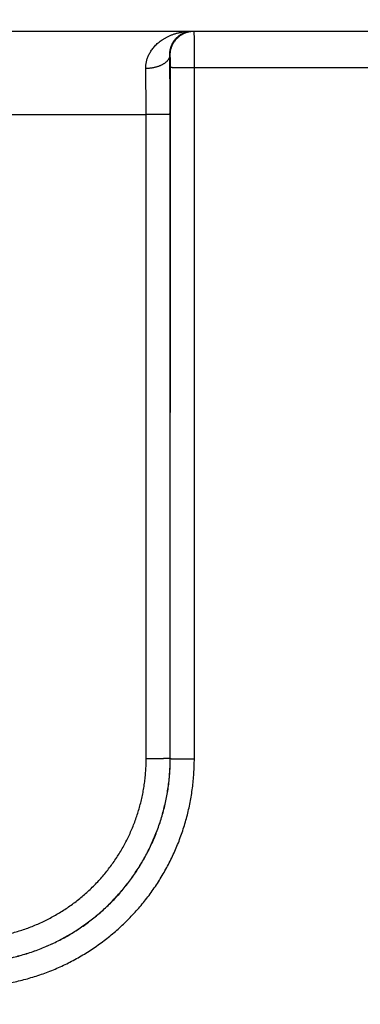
# Model space of a CAD drawing. Header units: inches. Extents: x 0 to 34, y 0 to 22.
# Tile 45 of 105: x 19.545 to 19.829, y 10.151 to 10.971. Entities that reach past the tile are written whole.
import ezdxf

# ---------------------------------------------------------------- set-up
doc = ezdxf.new("R2010")
doc.units = ezdxf.units.IN
doc.header["$LTSCALE"] = 1.87
doc.header["$MEASUREMENT"] = 0
doc.layers.get('0').update_dxf_attribs({"linetype": 'CONTINUOUS'})
doc.layers.add('DIMENSIONS', color=7, linetype='CONTINUOUS')
doc.styles.get("Standard").update_dxf_attribs({"font": 'txt', "width": 0.8})
doc.dimstyles.new('DIMSTYLE_1', dxfattribs={"dimtxt": 0.125, "dimasz": 0.18, "dimexe": 0.18, "dimexo": 0.0625, "dimgap": 0.09, "dimtad": 0, "dimtih": 1, "dimtoh": 1, "dimdec": 3, "dimzin": 4, "dimdsep": 46, "dimtxsty": 'STANDARD', "dimblk": '_FILLED', "dimblk1": '_FILLED', "dimblk2": '_FILLED', "dimcen": 0.09, "dimadec": 0, "dimazin": 0, "dimtp": 0.01, "dimtm": 0.01, "dimtfac": 1, "dimtdec": 3, "dimtofl": 0, "dimtmove": 0, "dimatfit": 3, "dimldrblk": '_FILLED', "dimfxl": 1, "dimtolj": 1, "dimtzin": 4, "dimarcsym": 0})

# ---------------------------------------------------------------- blocks, each defined once
blk = doc.blocks.new('_FILLED')
at = {"color": 0, "linetype": 'BYBLOCK'}
blk.add_solid([(0, 0), (-1, 0.1736), (-1, -0.1736)], dxfattribs=at)
blk = doc.blocks.new('*D5')
at = {"layer": 'DIMENSIONS', "color": 2, "linetype": 'CONTINUOUS'}
for p, q in [((21.00425, 10.9941), (21.00425, 12.58607)), ((21.18205, 9.53697), (21.18205, 12.58607)), ((21.00425, 12.46107), (20.61884, 12.46107)), ((21.18205, 12.46107), (21.54205, 12.46107))]:
    blk.add_line(p, q, dxfattribs=at)
at = {"layer": 'DIMENSIONS', "color": 2, "linetype": 'CONTINUOUS', "xscale": 0.18, "yscale": 0.18, "zscale": 0.18}
blk.add_blockref('_FILLED', (21.00425, 12.46107), dxfattribs=at)
at = {"layer": 'DIMENSIONS', "color": 2, "linetype": 'CONTINUOUS', "xscale": 0.18, "yscale": 0.18, "zscale": 0.18, "rotation": 180}
blk.add_blockref('_FILLED', (21.18205, 12.46107), dxfattribs=at)
at = {"layer": 'DIMENSIONS', "color": 2, "linetype": 'CONTINUOUS', "width": 0.8}
for s, p in [('[', (19.95634, 12.39857)), (']', (20.45634, 12.39857)), ('.178', (19.43134, 12.39857)), ('4.52', (20.05634, 12.39857))]:
    blk.add_text(s, height=0.125, dxfattribs=at).set_placement(p)

msp = doc.modelspace()

# ---------------------------------------------------------------- linework, layer by layer
at = {"color": 7, "linetype": 'CONTINUOUS'}
for p, q in [((13.20025, 10.96107), (20.97425, 10.96107)), ((19.67053, 10.94107), (19.67019, 10.94107)), ((19.67062, 10.35565), (19.67071, 10.93099)), ((19.69062, 10.35547), (19.6907, 10.93081)), ((19.6907, 10.93081), (19.93973, 10.93081)), ((19.04998, 10.89169), (19.65045, 10.89169)), ((19.65054, 10.35556), (19.65045, 10.89169)), ((19.67053, 10.35573), (19.67045, 10.89186)), ((19.67062, 10.35565), (19.67053, 10.35573))]:
    msp.add_line(p, q, dxfattribs=at)
for points, knots in [([(19.65019, 10.92996), (19.65018, 10.9304), (19.65019, 10.93128), (19.65028, 10.93261), (19.65044, 10.93396), (19.65068, 10.93531), (19.65101, 10.93669), (19.65142, 10.93807), (19.65192, 10.93947), (19.65251, 10.94087), (19.65321, 10.94229), (19.65402, 10.94371), (19.65493, 10.94512), (19.65597, 10.94653), (19.65712, 10.94793), (19.6584, 10.94931), (19.65981, 10.95066), (19.66136, 10.95197), (19.66303, 10.95324), (19.66485, 10.95445), (19.66679, 10.9556), (19.66886, 10.95667), (19.67106, 10.95765), (19.67337, 10.95852), (19.67579, 10.95929), (19.67829, 10.95993), (19.68087, 10.96043), (19.68351, 10.9608), (19.68619, 10.96102), (19.68799, 10.96107), (19.68889, 10.96107)], [0, 0, 0, 0, 0.023889, 0.048038, 0.072552, 0.097528, 0.123058, 0.149231, 0.176129, 0.203824, 0.232397, 0.261934, 0.292513, 0.324198, 0.357064, 0.391186, 0.426611, 0.463377, 0.501536, 0.541098, 0.582044, 0.624367, 0.668012, 0.712891, 0.758907, 0.8059, 0.85368, 0.902064, 0.950892, 1, 1, 1, 1]), ([(19.67019, 10.94107), (19.67018, 10.94145), (19.67018, 10.94223), (19.67025, 10.9434), (19.6704, 10.94461), (19.67062, 10.94584), (19.67093, 10.9471), (19.67134, 10.94837), (19.67185, 10.94966), (19.67247, 10.95095), (19.6732, 10.95224), (19.67406, 10.9535), (19.67504, 10.95472), (19.67615, 10.95589), (19.67739, 10.95699), (19.67876, 10.958), (19.68024, 10.9589), (19.68183, 10.95967), (19.68351, 10.96028), (19.68526, 10.96074), (19.68706, 10.96101), (19.68828, 10.96107), (19.68889, 10.96107)], [0, 0, 0, 0, 0.03742, 0.075926, 0.115635, 0.156655, 0.199084, 0.242967, 0.288349, 0.335237, 0.383624, 0.433551, 0.484972, 0.537871, 0.592172, 0.647772, 0.704568, 0.762393, 0.821085, 0.880367, 0.940055, 1, 1, 1, 1]), ([(19.67053, 10.94107), (19.67053, 10.94145), (19.67055, 10.9422), (19.67065, 10.94331), (19.6708, 10.94443), (19.67102, 10.94553), (19.6713, 10.94661), (19.67164, 10.94768), (19.67204, 10.94873), (19.6725, 10.94976), (19.67302, 10.95075), (19.67359, 10.95172), (19.67421, 10.95265), (19.67489, 10.95355), (19.67561, 10.95441), (19.67638, 10.95522), (19.6772, 10.95599), (19.67805, 10.95672), (19.67895, 10.95739), (19.67988, 10.95802), (19.68085, 10.95859), (19.68185, 10.9591), (19.68287, 10.95956), (19.68392, 10.95996), (19.68499, 10.9603), (19.68608, 10.96058), (19.68718, 10.9608), (19.68829, 10.96096), (19.68941, 10.96105), (19.69016, 10.96107), (19.69053, 10.96107)], [0, 0, 0, 0, 0.035717, 0.071433, 0.107149, 0.142866, 0.178582, 0.214298, 0.250015, 0.28573, 0.321446, 0.357162, 0.392877, 0.428592, 0.464307, 0.500022, 0.535736, 0.57145, 0.607164, 0.642877, 0.678591, 0.714303, 0.750016, 0.785728, 0.821441, 0.857153, 0.892865, 0.928577, 0.964288, 1, 1, 1, 1]), ([(19.6907, 10.93081), (19.6907, 10.93132), (19.6907, 10.93234), (19.6907, 10.93386), (19.6907, 10.93538), (19.6907, 10.93688), (19.6907, 10.93837), (19.6907, 10.93984), (19.69069, 10.94129), (19.69069, 10.94271), (19.69069, 10.9441), (19.69068, 10.94546), (19.69068, 10.94678), (19.69067, 10.94806), (19.69067, 10.9493), (19.69066, 10.95049), (19.69066, 10.95163), (19.69065, 10.95271), (19.69064, 10.95374), (19.69064, 10.95471), (19.69063, 10.95562), (19.69062, 10.95646), (19.69061, 10.95724), (19.69061, 10.95795), (19.6906, 10.95859), (19.69059, 10.95916), (19.69058, 10.95966), (19.69057, 10.96008), (19.69057, 10.96043), (19.69055, 10.96069), (19.69056, 10.9609), (19.69053, 10.96099), (19.69054, 10.96107), (19.69053, 10.96107)], [0, 0, 0, 0, 0.050477, 0.100839, 0.150955, 0.200694, 0.249927, 0.29854, 0.346428, 0.39347, 0.439517, 0.484436, 0.528125, 0.570483, 0.611386, 0.650711, 0.688361, 0.72425, 0.758281, 0.790345, 0.820355, 0.84825, 0.873974, 0.897466, 0.918666, 0.93751, 0.953942, 0.967919, 0.979408, 0.98838, 0.994809, 0.998679, 1, 1, 1, 1]), ([(19.67019, 10.94107), (19.67018, 10.94087), (19.67015, 10.94045), (19.67004, 10.93984), (19.66987, 10.93922), (19.66964, 10.93861), (19.66935, 10.93802), (19.66899, 10.93743), (19.66858, 10.93685), (19.66812, 10.93628), (19.6676, 10.93573), (19.66702, 10.9352), (19.6664, 10.93468), (19.66572, 10.93419), (19.66499, 10.93371), (19.66422, 10.93326), (19.66341, 10.93284), (19.66256, 10.93243), (19.66167, 10.93206), (19.66074, 10.93171), (19.65978, 10.93139), (19.65879, 10.93111), (19.65777, 10.93085), (19.65673, 10.93062), (19.65567, 10.93043), (19.6546, 10.93027), (19.65351, 10.93014), (19.65241, 10.93004), (19.6513, 10.92998), (19.65056, 10.92997), (19.65019, 10.92996)], [0, 0, 0, 0, 0.024935, 0.050105, 0.075671, 0.101784, 0.128576, 0.156166, 0.184649, 0.214103, 0.244588, 0.276145, 0.308797, 0.342554, 0.377412, 0.413354, 0.45035, 0.488362, 0.527343, 0.567237, 0.607981, 0.649506, 0.691737, 0.734595, 0.777995, 0.821851, 0.866072, 0.910567, 0.955241, 1, 1, 1, 1]), ([(19.67045, 10.89186), (19.67045, 10.89302), (19.67045, 10.89533), (19.67045, 10.89879), (19.67044, 10.90225), (19.67043, 10.9057), (19.67042, 10.90912), (19.67041, 10.91252), (19.67039, 10.91589), (19.67037, 10.91923), (19.67035, 10.92252), (19.67033, 10.92576), (19.67031, 10.92895), (19.67028, 10.93208), (19.67025, 10.93514), (19.67022, 10.93813), (19.6702, 10.9401), (19.67019, 10.94107)], [0, 0, 0, 0, 0.070465, 0.140908, 0.21121, 0.281252, 0.350913, 0.420072, 0.488609, 0.556405, 0.623333, 0.689269, 0.754095, 0.817692, 0.879946, 0.940747, 1, 1, 1, 1]), ([(19.67071, 10.93099), (19.67071, 10.9312), (19.67071, 10.93164), (19.67071, 10.93228), (19.6707, 10.93293), (19.6707, 10.93357), (19.6707, 10.9342), (19.67069, 10.93482), (19.67069, 10.93542), (19.67068, 10.93601), (19.67068, 10.93657), (19.67067, 10.9371), (19.67066, 10.93762), (19.67066, 10.9381), (19.67065, 10.93855), (19.67064, 10.93897), (19.67063, 10.93936), (19.67062, 10.93971), (19.67061, 10.94002), (19.6706, 10.94029), (19.67059, 10.94053), (19.67058, 10.94072), (19.67057, 10.94087), (19.67056, 10.94098), (19.67055, 10.94103), (19.67054, 10.94107), (19.67053, 10.94107)], [0, 0, 0, 0, 0.064207, 0.128547, 0.192679, 0.256249, 0.318902, 0.380289, 0.440067, 0.497926, 0.553635, 0.606992, 0.657783, 0.705765, 0.750703, 0.792388, 0.830643, 0.865319, 0.896299, 0.923466, 0.94666, 0.965732, 0.980598, 0.991227, 0.997633, 1, 1, 1, 1]), ([(19.67071, 10.93099), (19.67072, 10.93098), (19.67078, 10.93098), (19.67089, 10.93096), (19.67106, 10.93096), (19.67129, 10.93095), (19.67159, 10.93094), (19.67194, 10.93093), (19.67235, 10.93092), (19.67281, 10.93091), (19.67333, 10.9309), (19.67391, 10.93089), (19.67453, 10.93089), (19.67521, 10.93088), (19.67593, 10.93087), (19.6767, 10.93086), (19.67751, 10.93086), (19.67836, 10.93085), (19.67925, 10.93085), (19.68018, 10.93084), (19.68114, 10.93083), (19.68212, 10.93083), (19.68314, 10.93083), (19.68418, 10.93082), (19.68523, 10.93082), (19.68631, 10.93082), (19.68739, 10.93081), (19.68849, 10.93081), (19.6896, 10.93081), (19.69033, 10.93081), (19.6907, 10.93081)], [0, 0, 0, 0, 0.002552, 0.008148, 0.016787, 0.028448, 0.043096, 0.060687, 0.081167, 0.104473, 0.130533, 0.159269, 0.19059, 0.224402, 0.2606, 0.299072, 0.339701, 0.382361, 0.426922, 0.473245, 0.521189, 0.570606, 0.621344, 0.673248, 0.726156, 0.779907, 0.834335, 0.889273, 0.944551, 1, 1, 1, 1]), ([(19.65045, 10.89169), (19.65045, 10.89265), (19.65045, 10.89458), (19.65045, 10.89747), (19.65044, 10.90035), (19.65043, 10.90322), (19.65042, 10.90606), (19.6504, 10.90888), (19.65039, 10.91167), (19.65037, 10.91442), (19.65034, 10.91714), (19.65032, 10.9198), (19.65029, 10.92242), (19.65026, 10.92499), (19.65023, 10.9275), (19.6502, 10.92915), (19.65019, 10.92996)], [0, 0, 0, 0, 0.075696, 0.15126, 0.22655, 0.301435, 0.375787, 0.449475, 0.52237, 0.594343, 0.66527, 0.735028, 0.803498, 0.870561, 0.936102, 1, 1, 1, 1]), ([(19.67045, 10.89186), (19.67044, 10.89185), (19.67038, 10.89185), (19.67027, 10.89184), (19.6701, 10.89183), (19.66986, 10.89182), (19.66957, 10.89181), (19.66922, 10.8918), (19.66881, 10.89179), (19.66835, 10.89178), (19.66783, 10.89178), (19.66725, 10.89177), (19.66663, 10.89176), (19.66595, 10.89175), (19.66523, 10.89174), (19.66446, 10.89174), (19.66365, 10.89173), (19.66279, 10.89172), (19.6619, 10.89172), (19.66098, 10.89171), (19.66002, 10.89171), (19.65903, 10.8917), (19.65802, 10.8917), (19.65698, 10.8917), (19.65593, 10.89169), (19.65485, 10.89169), (19.65376, 10.89169), (19.65267, 10.89169), (19.65156, 10.89169), (19.65082, 10.89168), (19.65045, 10.89168)], [0, 0, 0, 0, 0.002552, 0.008148, 0.016787, 0.028448, 0.043096, 0.060687, 0.081167, 0.104472, 0.130533, 0.159268, 0.19059, 0.224402, 0.260599, 0.299072, 0.3397, 0.382361, 0.426921, 0.473244, 0.521189, 0.570606, 0.621344, 0.673247, 0.726156, 0.779907, 0.834335, 0.889272, 0.944551, 1, 1, 1, 1]), ([(19.50058, 10.18573), (19.50248, 10.18573), (19.50627, 10.1858), (19.51194, 10.18608), (19.51761, 10.18656), (19.52325, 10.18722), (19.52887, 10.18807), (19.53445, 10.18911), (19.54, 10.19034), (19.54551, 10.19175), (19.55096, 10.19334), (19.55636, 10.19511), (19.56169, 10.19707), (19.56696, 10.1992), (19.57215, 10.2015), (19.57726, 10.20398), (19.58229, 10.20663), (19.58722, 10.20944), (19.59206, 10.21242), (19.5968, 10.21555), (19.60142, 10.21885), (19.60594, 10.22229), (19.61033, 10.22588), (19.61461, 10.22962), (19.61876, 10.2335), (19.62277, 10.23752), (19.62665, 10.24167), (19.63039, 10.24594), (19.63398, 10.25034), (19.63743, 10.25485), (19.64072, 10.25948), (19.64386, 10.26422), (19.64683, 10.26906), (19.64964, 10.27399), (19.65229, 10.27902), (19.65477, 10.28413), (19.65707, 10.28933), (19.6592, 10.2946), (19.66116, 10.29993), (19.66293, 10.30533), (19.66453, 10.31079), (19.66593, 10.3163), (19.66716, 10.32185), (19.6682, 10.32744), (19.66905, 10.33306), (19.66971, 10.3387), (19.67019, 10.34437), (19.67047, 10.35005), (19.67053, 10.35384), (19.67053, 10.35573)], [0, 0, 0, 0, 0.02129, 0.042574, 0.063855, 0.085133, 0.106409, 0.127686, 0.148963, 0.170242, 0.191522, 0.212802, 0.234081, 0.255356, 0.276627, 0.297896, 0.319166, 0.340436, 0.361705, 0.382972, 0.404239, 0.425506, 0.446773, 0.468038, 0.489302, 0.510566, 0.53183, 0.553097, 0.574367, 0.595638, 0.616909, 0.638181, 0.659454, 0.68073, 0.702005, 0.723281, 0.744558, 0.765839, 0.787125, 0.808412, 0.829699, 0.850985, 0.87227, 0.893554, 0.914838, 0.936124, 0.957412, 0.978704, 1, 1, 1, 1]), ([(19.50058, 10.20556), (19.50229, 10.20556), (19.50571, 10.20562), (19.51083, 10.20588), (19.51593, 10.20632), (19.52102, 10.20693), (19.52608, 10.20771), (19.53111, 10.20867), (19.53611, 10.20979), (19.54106, 10.21109), (19.54597, 10.21256), (19.55082, 10.21419), (19.55562, 10.21599), (19.56035, 10.21795), (19.56501, 10.22007), (19.5696, 10.22235), (19.5741, 10.22478), (19.57852, 10.22737), (19.58285, 10.2301), (19.58708, 10.23298), (19.59122, 10.23601), (19.59524, 10.23917), (19.59916, 10.24247), (19.60296, 10.2459), (19.60664, 10.24946), (19.6102, 10.25314), (19.61363, 10.25695), (19.61693, 10.26086), (19.62009, 10.26489), (19.62312, 10.26902), (19.626, 10.27326), (19.62873, 10.27759), (19.63132, 10.28201), (19.63375, 10.28652), (19.63603, 10.2911), (19.63815, 10.29577), (19.64011, 10.3005), (19.64191, 10.3053), (19.64354, 10.31015), (19.64501, 10.31506), (19.6463, 10.32002), (19.64743, 10.32502), (19.64839, 10.33005), (19.64917, 10.33511), (19.64978, 10.3402), (19.65022, 10.34531), (19.65048, 10.35043), (19.65054, 10.35385), (19.65054, 10.35556)], [0, 0, 0, 0, 0.021763, 0.043519, 0.065268, 0.087009, 0.108742, 0.13047, 0.152198, 0.173931, 0.195667, 0.217408, 0.239149, 0.260886, 0.282619, 0.30435, 0.326081, 0.347813, 0.369545, 0.391277, 0.413009, 0.434742, 0.456475, 0.478207, 0.499939, 0.521671, 0.543404, 0.565138, 0.586873, 0.608609, 0.630344, 0.652079, 0.673816, 0.695554, 0.71729, 0.739027, 0.76077, 0.782517, 0.804265, 0.826009, 0.847749, 0.869485, 0.891221, 0.912962, 0.934712, 0.956469, 0.978232, 1, 1, 1, 1]), ([(19.50061, 10.1857), (19.50251, 10.1857), (19.5063, 10.18576), (19.51197, 10.18605), (19.51764, 10.18652), (19.52328, 10.18718), (19.5289, 10.18804), (19.53449, 10.18907), (19.54004, 10.1903), (19.54555, 10.19171), (19.551, 10.1933), (19.5564, 10.19508), (19.56174, 10.19703), (19.56701, 10.19916), (19.5722, 10.20146), (19.57731, 10.20394), (19.58234, 10.20659), (19.58728, 10.2094), (19.59212, 10.21238), (19.59685, 10.21551), (19.60148, 10.2188), (19.606, 10.22225), (19.6104, 10.22584), (19.61467, 10.22958), (19.61882, 10.23346), (19.62284, 10.23747), (19.62672, 10.24162), (19.63046, 10.2459), (19.63405, 10.25029), (19.6375, 10.25481), (19.64079, 10.25944), (19.64393, 10.26417), (19.6469, 10.26901), (19.64972, 10.27394), (19.65236, 10.27897), (19.65484, 10.28408), (19.65715, 10.28927), (19.65928, 10.29454), (19.66123, 10.29987), (19.66301, 10.30527), (19.6646, 10.31073), (19.66601, 10.31623), (19.66724, 10.32178), (19.66828, 10.32737), (19.66913, 10.33299), (19.66979, 10.33863), (19.67027, 10.34429), (19.67056, 10.34997), (19.67062, 10.35375), (19.67062, 10.35565)], [0, 0, 0, 0, 0.021286, 0.04257, 0.063855, 0.08514, 0.106425, 0.127711, 0.148996, 0.170283, 0.191569, 0.212854, 0.234134, 0.255411, 0.276689, 0.297967, 0.319243, 0.340516, 0.361789, 0.383062, 0.404334, 0.425602, 0.446869, 0.468135, 0.489402, 0.51067, 0.531939, 0.553207, 0.574474, 0.595743, 0.617014, 0.638287, 0.659558, 0.680829, 0.702103, 0.723378, 0.744653, 0.765927, 0.787204, 0.808483, 0.829765, 0.851045, 0.872326, 0.893605, 0.914885, 0.936164, 0.957442, 0.97872, 1, 1, 1, 1]), ([(19.50062, 10.16553), (19.50264, 10.16553), (19.50669, 10.16559), (19.51276, 10.16588), (19.51883, 10.16637), (19.52488, 10.16705), (19.53091, 10.16793), (19.53691, 10.16899), (19.54287, 10.17025), (19.54879, 10.1717), (19.55466, 10.17334), (19.56047, 10.17517), (19.56622, 10.17718), (19.57191, 10.17937), (19.57752, 10.18175), (19.58305, 10.1843), (19.5885, 10.18703), (19.59385, 10.18994), (19.59911, 10.19301), (19.60427, 10.19625), (19.60933, 10.19965), (19.61427, 10.20322), (19.61909, 10.20694), (19.62379, 10.21081), (19.62837, 10.21484), (19.63281, 10.219), (19.63712, 10.22331), (19.64129, 10.22775), (19.64531, 10.23233), (19.64919, 10.23703), (19.65291, 10.24185), (19.65647, 10.24679), (19.65988, 10.25184), (19.66312, 10.257), (19.66619, 10.26226), (19.6691, 10.26761), (19.67183, 10.27306), (19.67439, 10.27859), (19.67676, 10.2842), (19.67896, 10.28988), (19.68097, 10.29563), (19.6828, 10.30144), (19.68444, 10.30731), (19.68589, 10.31323), (19.68715, 10.31919), (19.68821, 10.32519), (19.68909, 10.33121), (19.68977, 10.33726), (19.69026, 10.34333), (19.69055, 10.3494), (19.69062, 10.35345), (19.69062, 10.35547)], [0, 0, 0, 0, 0.020337, 0.040707, 0.061101, 0.081511, 0.10193, 0.12235, 0.142765, 0.163179, 0.183599, 0.204024, 0.224445, 0.24486, 0.265273, 0.28569, 0.306108, 0.326524, 0.346938, 0.367352, 0.387767, 0.408182, 0.428596, 0.449009, 0.469421, 0.489834, 0.510246, 0.530659, 0.551071, 0.571483, 0.591895, 0.612309, 0.632722, 0.653134, 0.673545, 0.693957, 0.714372, 0.734785, 0.755195, 0.775605, 0.796021, 0.81644, 0.836855, 0.857264, 0.877674, 0.898089, 0.918502, 0.938907, 0.959297, 0.979664, 1, 1, 1, 1]), ([(19.67053, 10.35573), (19.67052, 10.35572), (19.67046, 10.35572), (19.67035, 10.35571), (19.67018, 10.3557), (19.66995, 10.35569), (19.66965, 10.35568), (19.6693, 10.35567), (19.66889, 10.35566), (19.66843, 10.35566), (19.66791, 10.35565), (19.66733, 10.35564), (19.66671, 10.35563), (19.66603, 10.35562), (19.66531, 10.35562), (19.66454, 10.35561), (19.66373, 10.3556), (19.66288, 10.3556), (19.66199, 10.35559), (19.66106, 10.35558), (19.6601, 10.35558), (19.65912, 10.35557), (19.6581, 10.35557), (19.65706, 10.35557), (19.65601, 10.35556), (19.65493, 10.35556), (19.65385, 10.35556), (19.65275, 10.35556), (19.65164, 10.35556), (19.65091, 10.35556), (19.65054, 10.35556)], [0, 0, 0, 0, 0.002552, 0.008148, 0.016787, 0.028448, 0.043096, 0.060687, 0.081166, 0.104472, 0.130533, 0.159268, 0.19059, 0.224401, 0.260599, 0.299071, 0.3397, 0.38236, 0.426921, 0.473244, 0.521188, 0.570606, 0.621344, 0.673247, 0.726156, 0.779907, 0.834335, 0.889273, 0.944551, 1, 1, 1, 1]), ([(19.67062, 10.35565), (19.67063, 10.35564), (19.67069, 10.35564), (19.6708, 10.35562), (19.67097, 10.35562), (19.67121, 10.35561), (19.6715, 10.3556), (19.67185, 10.35559), (19.67226, 10.35558), (19.67272, 10.35557), (19.67325, 10.35556), (19.67382, 10.35555), (19.67444, 10.35555), (19.67512, 10.35554), (19.67584, 10.35553), (19.67661, 10.35552), (19.67742, 10.35552), (19.67828, 10.35551), (19.67917, 10.3555), (19.68009, 10.3555), (19.68105, 10.35549), (19.68204, 10.35549), (19.68305, 10.35548), (19.68409, 10.35548), (19.68514, 10.35548), (19.68622, 10.35548), (19.68731, 10.35547), (19.6884, 10.35547), (19.68951, 10.35547), (19.69025, 10.35547), (19.69062, 10.35547)], [0, 0, 0, 0, 0.002552, 0.008148, 0.016787, 0.028448, 0.043096, 0.060686, 0.081166, 0.104471, 0.130532, 0.159267, 0.190588, 0.2244, 0.260597, 0.299069, 0.339698, 0.382358, 0.426918, 0.473242, 0.521186, 0.570603, 0.621342, 0.673245, 0.726154, 0.779905, 0.834333, 0.889272, 0.944551, 1, 1, 1, 1])]:
    msp.add_open_spline(points, degree=3, knots=knots, dxfattribs=at)

# ---------------------------------------------------------------- dimensions: what is measured, and where the dimension line sits
at = {"layer": 'DIMENSIONS', "color": 2, "linetype": 'CONTINUOUS'}
dim = msp.add_linear_dim(base=(21.18205, 12.46107), p1=(21.00425, 10.9941), p2=(21.18205, 9.53697), dimstyle='DIMSTYLE_1', dxfattribs=at)
dim.commit()
dim.dimension.update_dxf_attribs({"geometry": '*D5', "text_midpoint": (19.99384, 12.46107), "dimtype": 160})

doc.saveas('drawing.dxf')
